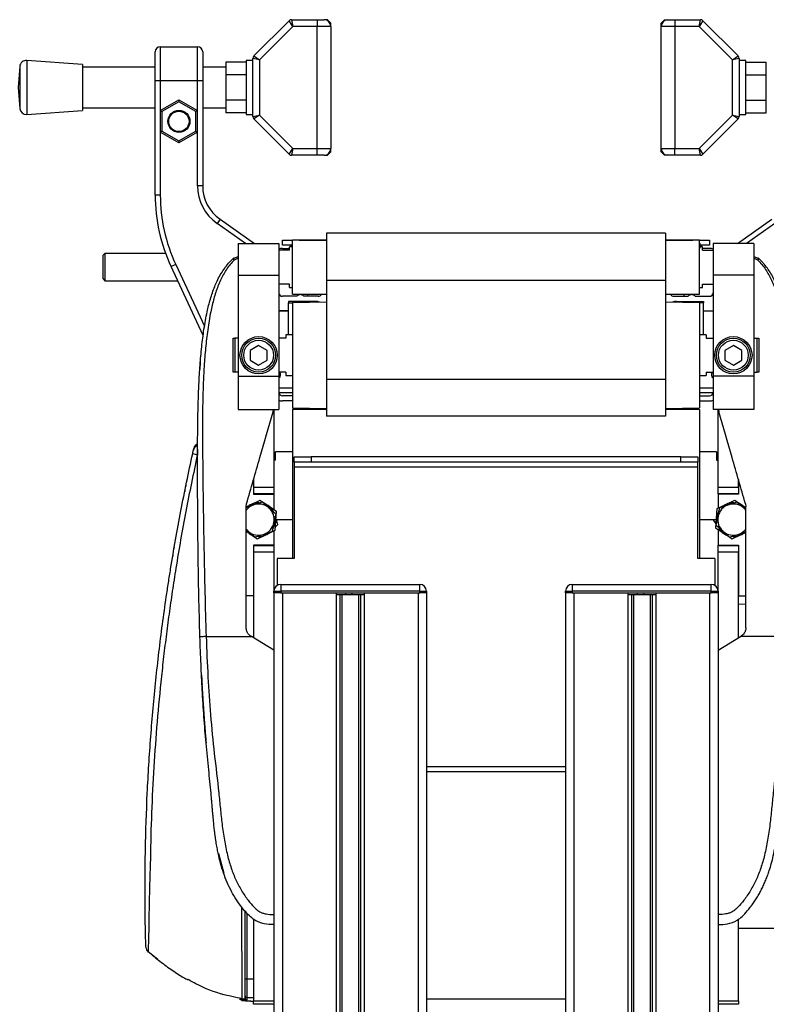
# Model space of a CAD drawing. Header units: millimetres. Extents: x 0 to 420, y 0 to 297.
# Tile 77 of 80: x 293 to 317, y 238 to 270. Entities that reach past the tile are written whole.
import ezdxf

# ---------------------------------------------------------------- set-up
doc = ezdxf.new("R2010")
doc.units = ezdxf.units.MM

msp = doc.modelspace()

# ---------------------------------------------------------------- linework, layer by layer
at = {"color": 7, "linetype": 'Continuous', "lineweight": 25}
for p, q in [((300.9666, 268.7509), (302.1004, 269.8847)), ((302.2225, 269.6988), (302.1004, 269.8847)), ((302.1774, 269.9166), (302.2225, 269.6988)), ((302.1774, 269.9166), (303.0033, 269.9166)), ((303.0033, 269.9166), (303.0033, 269.6988)), ((303.0033, 269.9166), (303.221, 269.9166)), ((303.3299, 269.9166), (303.221, 269.9166)), ((303.4388, 269.8077), (303.3299, 269.9166)), ((303.4388, 269.6988), (303.4388, 269.8077)), ((314.045, 269.8077), (314.1539, 269.9166)), ((314.045, 269.6988), (314.045, 269.8077)), ((314.1539, 269.9166), (314.2628, 269.9166)), ((314.2628, 269.9166), (314.4805, 269.9166)), ((314.4805, 269.9166), (314.4805, 269.6988)), ((314.4805, 269.9166), (315.3064, 269.9166)), ((315.2613, 269.6988), (315.3064, 269.9166)), ((315.3834, 269.8847), (315.2613, 269.6988)), ((315.3834, 269.8847), (316.5172, 268.7509)), ((302.2225, 269.6988), (301.1525, 268.6288)), ((303.0033, 269.6988), (302.2225, 269.6988)), ((303.0033, 265.7795), (303.0033, 269.6988)), ((303.4388, 269.6988), (303.0033, 269.6988)), ((303.4388, 269.6988), (303.4388, 265.7795)), ((314.4805, 269.6988), (314.045, 269.6988)), ((314.045, 265.7795), (314.045, 269.6988)), ((315.2613, 269.6988), (314.4805, 269.6988)), ((314.4805, 269.6988), (314.4805, 265.7795)), ((316.3313, 268.6288), (315.2613, 269.6988)), ((297.8004, 267.9569), (297.8004, 268.8823)), ((297.9637, 269.0456), (297.9637, 267.9569)), ((297.9637, 269.0456), (299.1613, 269.0456)), ((299.1613, 267.9569), (299.1613, 269.0456)), ((299.3246, 268.8823), (299.3246, 267.9569)), ((295.4675, 268.474), (293.6838, 268.6101)), ((293.6838, 268.6101), (293.6838, 266.8682)), ((300.717, 268.5563), (300.0638, 268.5563)), ((300.0638, 268.5563), (300.0638, 268.1477)), ((300.9347, 268.6101), (300.717, 268.6101)), ((300.717, 268.6101), (300.717, 266.8682)), ((301.1525, 268.6288), (300.9347, 268.6739)), ((300.9347, 266.8044), (300.9347, 268.6739)), ((300.9666, 268.7509), (301.1525, 268.6288)), ((301.1525, 268.6288), (301.1525, 266.8495)), ((316.3313, 268.6288), (316.5172, 268.7509)), ((316.549, 268.6739), (316.3313, 268.6288)), ((316.3313, 266.8495), (316.3313, 268.6288)), ((316.549, 268.6739), (316.549, 266.8044)), ((316.7668, 268.6101), (316.549, 268.6101)), ((316.7668, 267.7392), (316.7668, 268.6101)), ((316.7668, 268.5563), (317.42, 268.5563)), ((317.42, 268.1477), (317.42, 268.5563)), ((293.4501, 268.4096), (293.399, 267.7392)), ((293.4501, 268.4096), (293.4501, 267.0688)), ((295.4675, 268.474), (295.4675, 267.0043)), ((297.8004, 268.3924), (295.4675, 268.3924)), ((300.0638, 268.3924), (299.3246, 268.3924)), ((297.8004, 264.284), (297.8004, 267.9569)), ((297.9637, 267.9569), (297.8004, 267.9569)), ((297.9637, 267.9569), (297.9637, 266.9962)), ((299.1613, 267.9569), (297.9637, 267.9569)), ((299.1613, 266.9962), (299.1613, 267.9569)), ((299.3246, 267.9569), (299.1613, 267.9569)), ((299.3246, 267.9569), (299.3246, 264.5766)), ((300.717, 268.1477), (300.0638, 268.1477)), ((300.0638, 268.1477), (300.0638, 267.3306)), ((316.7668, 268.1477), (317.42, 268.1477)), ((317.42, 267.3306), (317.42, 268.1477)), ((293.399, 267.7392), (293.4501, 267.0688)), ((316.7668, 266.8682), (316.7668, 267.7392)), ((297.9637, 266.9962), (298.5625, 267.3419)), ((298.5625, 267.279), (298.0181, 266.9647)), ((298.5625, 267.3419), (299.1613, 266.9962)), ((298.5625, 267.3419), (298.5625, 267.279)), ((299.1068, 266.9647), (298.5625, 267.279)), ((300.717, 267.3306), (300.0638, 267.3306)), ((300.0638, 267.3306), (300.0638, 266.922)), ((316.7668, 267.3306), (317.42, 267.3306)), ((317.42, 266.922), (317.42, 267.3306)), ((293.6838, 266.8682), (295.4675, 267.0043)), ((295.4675, 267.0859), (297.8004, 267.0859)), ((297.9637, 266.9962), (297.9637, 266.3048)), ((297.9637, 266.9962), (298.0181, 266.9647)), ((298.0181, 266.9647), (298.0181, 266.3362)), ((299.1613, 266.9962), (299.1068, 266.9647)), ((299.1068, 266.3362), (299.1068, 266.9647)), ((299.1613, 266.3048), (299.1613, 266.9962)), ((299.3246, 267.0859), (300.0638, 267.0859)), ((300.717, 266.922), (300.0638, 266.922)), ((300.717, 266.8682), (300.9347, 266.8682)), ((300.9347, 266.8044), (301.1525, 266.8495)), ((301.1525, 266.8495), (300.9666, 266.7274)), ((302.1004, 265.5936), (300.9666, 266.7274)), ((301.1525, 266.8495), (302.2225, 265.7795)), ((315.2613, 265.7795), (316.3313, 266.8495)), ((316.5172, 266.7274), (315.3834, 265.5936)), ((316.5172, 266.7274), (316.3313, 266.8495)), ((316.3313, 266.8495), (316.549, 266.8044)), ((316.549, 266.8682), (316.7668, 266.8682)), ((316.7668, 266.922), (317.42, 266.922)), ((298.0181, 266.3362), (297.9637, 266.3048)), ((297.9637, 266.3048), (297.9637, 264.284)), ((298.5625, 265.959), (297.9637, 266.3048)), ((298.0181, 266.3362), (298.5625, 266.0219)), ((298.5625, 266.0219), (299.1068, 266.3362)), ((299.1613, 266.3048), (298.5625, 265.959)), ((299.1068, 266.3362), (299.1613, 266.3048)), ((299.1613, 264.5766), (299.1613, 266.3048)), ((298.5625, 266.0219), (298.5625, 265.959)), ((302.1004, 265.5936), (302.2225, 265.7795)), ((302.2225, 265.7795), (302.1774, 265.5618)), ((302.2225, 265.7795), (303.0033, 265.7795)), ((303.0033, 265.5618), (303.0033, 265.7795)), ((303.0033, 265.7795), (303.4388, 265.7795)), ((303.3299, 265.5618), (303.4388, 265.6706)), ((303.4388, 265.6706), (303.4388, 265.7795)), ((314.045, 265.7795), (314.4805, 265.7795)), ((314.045, 265.6706), (314.045, 265.7795)), ((314.1539, 265.5618), (314.045, 265.6706)), ((314.4805, 265.5618), (314.4805, 265.7795)), ((314.4805, 265.7795), (315.2613, 265.7795)), ((315.3064, 265.5618), (315.2613, 265.7795)), ((315.2613, 265.7795), (315.3834, 265.5936)), ((303.0033, 265.5618), (302.1774, 265.5618)), ((303.221, 265.5618), (303.0033, 265.5618)), ((303.221, 265.5618), (303.3299, 265.5618)), ((314.2628, 265.5618), (314.1539, 265.5618)), ((314.4805, 265.5618), (314.2628, 265.5618)), ((315.3064, 265.5618), (314.4805, 265.5618)), ((299.3246, 264.5766), (299.1613, 264.5766)), ((297.9637, 264.284), (297.8004, 264.284)), ((299.8817, 263.5064), (299.788, 263.3727)), ((299.8817, 263.5064), (300.9889, 262.7311)), ((316.4949, 262.7311), (317.6021, 263.5064)), ((300.7042, 262.7311), (299.788, 263.3727)), ((317.6958, 263.3727), (316.7796, 262.7311)), ((301.883, 262.6767), (301.883, 262.84)), ((301.883, 262.84), (302.2097, 262.84)), ((303.2984, 262.84), (302.2097, 262.84)), ((302.2097, 261.969), (302.2097, 262.84)), ((302.4274, 262.84), (303.2984, 262.84)), ((314.1854, 263.0577), (303.2984, 263.0577)), ((303.2984, 263.0577), (303.2984, 261.5357)), ((314.1854, 263.0577), (314.1854, 261.5357)), ((315.2741, 262.84), (314.1854, 262.84)), ((314.1854, 262.84), (315.0564, 262.84)), ((315.2741, 261.969), (315.2741, 262.84)), ((315.2741, 262.84), (315.6007, 262.84)), ((315.6007, 262.84), (315.6007, 262.6767)), ((300.4677, 262.7311), (300.4677, 261.7084)), ((300.4677, 262.7311), (301.7742, 262.7311)), ((301.7742, 262.7311), (301.7742, 261.7084)), ((302.1171, 262.5134), (301.7742, 262.5134)), ((302.2097, 262.6767), (301.883, 262.6767)), ((301.883, 262.5678), (302.1171, 262.5678)), ((302.2097, 262.6222), (302.1171, 262.6222)), ((302.1171, 262.5134), (302.1171, 262.6222)), ((302.2097, 262.6312), (302.1334, 262.6312)), ((302.1334, 262.6222), (302.1334, 262.6312)), ((302.1824, 262.6767), (302.1824, 262.6429)), ((302.1824, 262.6429), (302.1824, 262.6312)), ((302.1824, 262.6429), (302.2097, 262.6429)), ((315.3013, 262.7308), (315.2741, 262.7308)), ((315.3013, 262.7118), (315.2741, 262.7118)), ((315.3013, 262.6429), (315.2741, 262.6429)), ((315.3013, 262.7118), (315.3013, 262.7308)), ((315.3013, 262.6429), (315.3013, 262.7118)), ((315.6007, 262.6767), (315.3013, 262.6767)), ((315.3013, 262.5827), (315.3013, 262.6429)), ((315.3503, 262.6312), (315.3013, 262.6312)), ((315.3667, 262.6222), (315.3013, 262.6222)), ((315.3503, 262.6312), (315.3503, 262.6222)), ((315.3667, 262.5134), (315.3667, 262.6222)), ((315.6007, 262.5678), (315.3667, 262.5678)), ((315.3667, 262.5134), (315.7096, 262.5134)), ((317.0161, 262.7311), (315.7096, 262.7311)), ((315.7096, 262.7311), (315.7096, 261.7084)), ((317.0161, 262.7311), (317.0161, 261.7084)), ((296.1837, 262.4045), (296.1292, 262.3501)), ((296.1292, 261.588), (296.1292, 262.3501)), ((298.1352, 262.4045), (296.1837, 262.4045)), ((296.1837, 262.4045), (296.1837, 261.5335)), ((300.3036, 262.2414), (300.2754, 262.2178)), ((300.4677, 262.2567), (300.3318, 262.1959)), ((300.3363, 262.2604), (300.4677, 262.3142)), ((317.0161, 262.3143), (317.1474, 262.2604)), ((317.152, 262.1958), (317.0161, 262.2562)), ((317.2084, 262.2178), (317.1806, 262.2411)), ((298.4584, 262.0525), (298.3104, 261.9835)), ((299.3392, 259.7772), (298.3104, 261.9835)), ((298.4584, 262.0525), (299.3824, 260.0711)), ((302.2097, 261.0981), (302.2097, 261.969)), ((315.2741, 261.0981), (315.2741, 261.969)), ((296.1292, 261.588), (296.1837, 261.5335)), ((300.4677, 261.7084), (301.7742, 261.7084)), ((300.4677, 261.7084), (300.4677, 258.471)), ((301.7742, 261.7084), (301.7742, 258.471)), ((317.0161, 261.7084), (315.7096, 261.7084)), ((315.7096, 261.7084), (315.7096, 258.471)), ((317.0161, 261.7084), (317.0161, 258.471)), ((296.1837, 261.5335), (298.5202, 261.5335)), ((302.1171, 261.4247), (301.7742, 261.4247)), ((302.1171, 261.3158), (302.1171, 261.4247)), ((302.1171, 261.3158), (302.2097, 261.3158)), ((314.1854, 261.5357), (303.2984, 261.5357)), ((303.2984, 261.5357), (303.2984, 258.3585)), ((314.1854, 261.5357), (314.1854, 258.3585)), ((315.2741, 261.3158), (315.3667, 261.3158)), ((315.3667, 261.4247), (315.7096, 261.4247)), ((315.3667, 261.3158), (315.3667, 261.4247)), ((302.3509, 261.0327), (301.883, 261.0327)), ((302.2097, 261.0981), (303.2984, 261.0981)), ((303.0371, 261.0327), (302.5692, 261.0327)), ((302.6996, 261.0327), (302.6996, 261.0981)), ((314.1854, 261.0981), (315.2741, 261.0981)), ((314.4467, 261.0327), (314.9146, 261.0327)), ((314.7842, 261.0327), (314.7842, 261.0981)), ((315.1329, 261.0327), (315.6007, 261.0327)), ((302.9453, 260.8694), (302.079, 260.8694)), ((302.079, 260.8694), (302.079, 260.8259)), ((302.079, 259.7916), (302.079, 260.8259)), ((302.079, 260.8259), (302.2097, 260.8259)), ((303.2984, 260.844), (302.2097, 260.8259)), ((302.2097, 260.8259), (302.2097, 257.4509)), ((302.6996, 260.834), (302.6996, 260.8694)), ((315.2741, 260.8259), (314.1854, 260.844)), ((314.5385, 260.8694), (315.4048, 260.8694)), ((314.7842, 260.834), (314.7842, 260.8694)), ((315.2741, 260.8259), (315.2741, 257.4509)), ((315.4048, 260.8259), (315.2741, 260.8259)), ((315.4048, 260.8694), (315.4048, 260.8259)), ((315.4048, 259.7916), (315.4048, 260.8259)), ((317.0188, 260.6408), (317.0161, 260.6408)), ((302.079, 260.57), (301.7742, 260.57)), ((302.079, 260.5537), (301.7742, 260.5537)), ((315.4048, 260.57), (315.7096, 260.57)), ((315.7096, 260.5537), (315.4048, 260.5537)), ((300.3044, 258.594), (300.3044, 259.6827)), ((300.3044, 259.6827), (300.3588, 259.6827)), ((300.3588, 259.6827), (300.3588, 258.594)), ((300.4677, 259.6827), (300.3588, 259.6827)), ((301.9919, 259.6827), (301.7742, 259.6827)), ((302.2097, 259.7916), (301.9919, 259.7916)), ((301.9919, 259.7916), (301.9919, 259.6827)), ((315.4919, 259.7916), (315.2741, 259.7916)), ((315.4919, 259.7916), (315.4919, 259.6827)), ((315.4919, 259.6827), (315.7096, 259.6827)), ((317.0161, 259.6827), (317.1249, 259.6827)), ((317.1249, 258.594), (317.1249, 259.6827)), ((317.1249, 259.6827), (317.1794, 259.6827)), ((317.1794, 259.6827), (317.1794, 258.594)), ((301.1209, 259.4527), (300.8488, 259.2955)), ((301.3931, 259.2955), (301.1209, 259.4527)), ((316.3628, 259.4527), (316.0907, 259.2955)), ((316.635, 259.2955), (316.3628, 259.4527)), ((300.8488, 259.2955), (300.8488, 258.9813)), ((301.3931, 258.9813), (301.3931, 259.2955)), ((316.0907, 259.2955), (316.0907, 258.9813)), ((316.635, 258.9813), (316.635, 259.2955)), ((299.2481, 258.9079), (299.2274, 258.668)), ((299.2646, 258.9082), (299.248, 258.9079)), ((300.8488, 258.9813), (301.1209, 258.8241)), ((301.1209, 258.8241), (301.3931, 258.9813)), ((316.0907, 258.9813), (316.3628, 258.8241)), ((316.3628, 258.8241), (316.635, 258.9813)), ((300.3588, 258.594), (300.3044, 258.594)), ((300.4677, 258.594), (300.3588, 258.594)), ((300.4677, 258.471), (301.7742, 258.471)), ((300.4677, 258.471), (300.4677, 257.3965)), ((301.9919, 258.594), (301.7742, 258.594)), ((301.7742, 258.471), (301.7742, 257.3965)), ((301.9919, 258.594), (301.9919, 258.4852)), ((301.9919, 258.4852), (302.2097, 258.4852)), ((315.2741, 258.4852), (315.4919, 258.4852)), ((315.4919, 258.594), (315.4919, 258.4852)), ((315.4919, 258.594), (315.7096, 258.594)), ((317.0161, 258.471), (315.7096, 258.471)), ((315.7096, 258.471), (315.7096, 257.3965)), ((317.0161, 258.594), (317.1249, 258.594)), ((317.0161, 258.471), (317.0161, 257.3965)), ((317.1794, 258.594), (317.1249, 258.594)), ((301.7742, 258.0908), (302.2097, 258.0946)), ((314.1854, 258.3585), (303.2984, 258.3585)), ((303.2984, 258.3585), (303.2984, 257.1787)), ((314.1854, 258.3585), (314.1854, 257.1787)), ((315.2741, 258.0946), (315.7096, 258.0908)), ((302.2097, 257.9313), (301.775, 257.9275)), ((302.2097, 257.8319), (301.883, 257.8319)), ((315.7088, 257.9275), (315.2741, 257.9313)), ((315.2741, 257.8319), (315.6007, 257.8319)), ((302.2097, 257.6686), (301.883, 257.6686)), ((302.2097, 257.4509), (303.2984, 257.4327)), ((314.1854, 257.4327), (315.2741, 257.4509)), ((315.2741, 257.6686), (315.6007, 257.6686)), ((300.4677, 257.3965), (301.7742, 257.3965)), ((301.5893, 257.3222), (301.5999, 257.3965)), ((301.6109, 257.3965), (301.6109, 254.9033)), ((303.2984, 257.3965), (302.2097, 257.3965)), ((302.2097, 257.3965), (302.2097, 252.6061)), ((314.1854, 257.1787), (303.2984, 257.1787)), ((315.2741, 257.3965), (314.1854, 257.3965)), ((315.2741, 257.3965), (315.2741, 252.6061)), ((317.0161, 257.3965), (315.7096, 257.3965)), ((315.8729, 254.9033), (315.8729, 257.3965)), ((315.8839, 257.3965), (315.8945, 257.3222)), ((299.0279, 256.0924), (299.0398, 256.1456)), ((302.2097, 256.0356), (301.6653, 256.0356)), ((301.6653, 255.7634), (301.6653, 256.0356)), ((302.2641, 255.709), (302.2641, 255.8723)), ((302.2641, 255.8723), (302.8084, 255.8723)), ((302.8084, 255.8723), (302.8084, 255.709)), ((314.6753, 255.8723), (302.8084, 255.8723)), ((314.6753, 255.709), (314.6753, 255.8723)), ((314.6753, 255.8723), (315.2197, 255.8723)), ((315.2197, 255.8723), (315.2197, 255.709)), ((315.8185, 256.0356), (315.2741, 256.0356)), ((315.8185, 256.0356), (315.8185, 255.7634)), ((301.6653, 255.7634), (301.6109, 255.7634)), ((302.8084, 255.709), (302.2641, 255.709)), ((302.2641, 255.709), (302.2641, 255.5457)), ((315.2197, 255.5457), (302.2641, 255.5457)), ((302.2641, 255.5457), (302.2641, 252.6061)), ((314.6753, 255.709), (302.8084, 255.709)), ((315.2197, 255.709), (314.6753, 255.709)), ((315.2197, 255.5457), (315.2197, 255.709)), ((315.2197, 252.6061), (315.2197, 255.5457)), ((315.8185, 255.7634), (315.8729, 255.7634)), ((300.9576, 255.1439), (300.9576, 254.9033)), ((300.9576, 255.1439), (300.9576, 254.6747)), ((316.5261, 254.9033), (316.5261, 255.1439)), ((316.5261, 255.1439), (316.5261, 254.6747)), ((300.9576, 254.9033), (301.6109, 254.9033)), ((301.6109, 254.6856), (300.9576, 254.6856)), ((300.9576, 254.6747), (301.6109, 254.6747)), ((301.6109, 254.9033), (301.6109, 254.6856)), ((301.6109, 254.6747), (301.6109, 254.1833)), ((315.8729, 254.9033), (316.5261, 254.9033)), ((315.8729, 254.6856), (315.8729, 254.9033)), ((316.5261, 254.6856), (315.8729, 254.6856)), ((315.8729, 254.6747), (315.8729, 254.2261)), ((316.5261, 254.6747), (315.8729, 254.6747)), ((300.7198, 254.2773), (300.7327, 254.3682)), ((300.7198, 254.2689), (300.8842, 254.3484)), ((300.7198, 254.2522), (300.9588, 254.3337)), ((300.8842, 254.3484), (301.1672, 254.485)), ((301.2333, 254.4274), (301.4517, 254.2364)), ((315.8431, 254.2117), (316.1261, 254.3484)), ((316.1261, 254.3484), (316.4091, 254.485)), ((316.4752, 254.4274), (316.6936, 254.2364)), ((316.669, 254.3083), (316.764, 254.2436)), ((316.7511, 254.3682), (316.764, 254.2773)), ((301.4517, 254.2364), (301.6701, 254.0454)), ((301.6701, 254.0454), (301.6139, 253.7608)), ((301.687, 254.1315), (301.6638, 253.8181)), ((315.82, 253.8983), (315.8431, 254.2117)), ((315.8699, 253.9555), (315.9261, 254.2401)), ((316.6936, 254.2364), (316.764, 254.1748)), ((301.6139, 253.7608), (301.5577, 253.4762)), ((301.6638, 253.8181), (301.6407, 253.5046)), ((301.7273, 253.6924), (301.6488, 253.6147)), ((301.6653, 253.8582), (302.2097, 253.8582)), ((315.2741, 253.8582), (315.8185, 253.8582)), ((315.7348, 253.8328), (315.7481, 253.8582)), ((315.8067, 253.7191), (315.7348, 253.8328)), ((315.7968, 253.5848), (315.82, 253.8983)), ((315.8137, 253.6709), (315.8699, 253.9555)), ((316.0321, 253.4799), (315.8137, 253.6709)), ((300.7902, 253.4799), (300.7198, 253.5415)), ((300.8148, 253.4081), (300.7198, 253.4727)), ((301.0086, 253.2889), (300.7902, 253.4799)), ((301.3577, 253.368), (301.0746, 253.2313)), ((301.6407, 253.5046), (301.3577, 253.368)), ((301.6109, 253.4902), (301.6109, 253.0416)), ((315.8729, 253.5331), (315.8729, 253.0416)), ((316.2504, 253.2889), (316.0321, 253.4799)), ((316.5995, 253.368), (316.3165, 253.2313)), ((316.764, 253.4474), (316.5995, 253.368)), ((301.6109, 253.0416), (300.9576, 253.0416)), ((300.9576, 253.0416), (300.9576, 251.4086)), ((300.9576, 253.0307), (301.6109, 253.0307)), ((301.6109, 253.0416), (301.6109, 253.0307)), ((301.6109, 253.0307), (301.6109, 252.813)), ((315.8729, 253.0307), (315.8729, 253.0416)), ((315.8729, 253.0416), (316.5261, 253.0416)), ((315.8729, 253.0307), (316.5261, 253.0307)), ((315.8729, 252.813), (315.8729, 253.0307)), ((316.5261, 253.0416), (316.5261, 251.4086)), ((301.6109, 252.813), (300.9576, 252.813)), ((300.9576, 252.813), (300.9576, 250.0595)), ((301.6109, 252.813), (301.6109, 251.561)), ((316.5261, 252.813), (315.8729, 252.813)), ((315.8729, 251.561), (315.8729, 252.813)), ((316.5261, 250.0595), (316.5261, 252.813)), ((301.7197, 252.6061), (301.7197, 251.7496)), ((302.2641, 252.6061), (301.7197, 252.6061)), ((315.764, 252.6061), (315.2197, 252.6061)), ((315.764, 252.6061), (315.764, 251.7496)), ((301.8286, 251.7787), (301.8286, 251.561)), ((301.8286, 251.7787), (306.2923, 251.7787)), ((306.2923, 251.561), (306.2923, 251.7787)), ((311.1915, 251.7787), (311.1915, 251.561)), ((311.1915, 251.7787), (315.6552, 251.7787)), ((315.6552, 251.561), (315.6552, 251.7787)), ((301.6109, 251.561), (301.8286, 251.561)), ((301.6109, 251.5066), (301.6109, 251.561)), ((301.6109, 251.5066), (301.6109, 181.8293)), ((301.8286, 251.5066), (301.6109, 251.5066)), ((301.8286, 251.561), (301.8286, 251.5066)), ((306.2923, 251.561), (301.8286, 251.561)), ((301.8286, 251.5066), (306.2923, 251.5066)), ((301.883, 251.5066), (301.883, 181.8293)), ((301.883, 251.5066), (303.6086, 251.5066)), ((303.6086, 251.5066), (303.6086, 181.8293)), ((303.7267, 251.4521), (303.7267, 181.8293)), ((303.7892, 251.4521), (303.7892, 181.8293)), ((303.8813, 251.4521), (303.9154, 251.4521)), ((303.9239, 251.4521), (303.9239, 251.5066)), ((304.1242, 251.4521), (304.1242, 251.5066)), ((304.1327, 251.4521), (304.1461, 251.4521)), ((304.3317, 251.4521), (304.3317, 181.8293)), ((304.3942, 251.4521), (304.3942, 181.8293)), ((304.5123, 251.5066), (304.5123, 181.8293)), ((304.5123, 251.5066), (306.2379, 251.5066)), ((306.2379, 251.5066), (306.2379, 181.8293)), ((306.2923, 251.5066), (306.2923, 251.561)), ((306.2923, 251.561), (306.51, 251.561)), ((306.51, 251.5066), (306.2923, 251.5066)), ((306.51, 251.561), (306.51, 251.5066)), ((306.51, 251.5066), (306.51, 181.8293)), ((310.9737, 251.561), (311.1915, 251.561)), ((310.9737, 251.5066), (310.9737, 251.561)), ((310.9737, 251.5066), (310.9737, 181.8293)), ((311.1915, 251.5066), (310.9737, 251.5066)), ((311.1915, 251.561), (311.1915, 251.5066)), ((315.6552, 251.561), (311.1915, 251.561)), ((311.1915, 251.5066), (315.6552, 251.5066)), ((311.2459, 251.5066), (311.2459, 181.8293)), ((311.2459, 251.5066), (312.9715, 251.5066)), ((312.9715, 251.5066), (312.9715, 181.8293)), ((313.0895, 251.4521), (313.0895, 181.8293)), ((313.152, 251.4521), (313.152, 181.8293)), ((313.2442, 251.4521), (313.2783, 251.4521)), ((313.2868, 251.4521), (313.2868, 251.5066)), ((313.4871, 251.4521), (313.4871, 251.5066)), ((313.4956, 251.4521), (313.509, 251.4521)), ((313.6946, 251.4521), (313.6946, 181.8293)), ((313.7571, 251.4521), (313.7571, 181.8293)), ((313.8751, 251.5066), (313.8751, 181.8293)), ((313.8751, 251.5066), (315.6007, 251.5066)), ((315.6007, 251.5066), (315.6007, 181.8293)), ((315.6552, 251.5066), (315.6552, 251.561)), ((315.6552, 251.561), (315.8729, 251.561)), ((315.8729, 251.5066), (315.6552, 251.5066)), ((315.8729, 251.561), (315.8729, 251.5066)), ((315.8729, 251.5066), (315.8729, 181.8293)), ((300.9576, 251.4086), (300.7198, 251.4086)), ((316.5261, 251.4086), (316.764, 251.4086)), ((316.764, 251.1466), (316.5261, 251.1364)), ((299.4359, 250.1021), (300.8868, 250.1021)), ((300.8868, 250.1021), (300.878, 250.1074)), ((301.6109, 249.6666), (300.8868, 250.1021)), ((315.8729, 249.6666), (316.597, 250.1021)), ((316.597, 250.1021), (316.6057, 250.1074)), ((318.0479, 250.1021), (316.597, 250.1021)), ((301.6109, 249.6666), (301.6109, 241.1747)), ((315.8729, 249.6666), (315.8729, 241.1747)), ((299.2878, 248.857), (299.2878, 248.857)), ((299.3002, 248.6175), (299.3031, 248.5596)), ((299.3286, 248.0957), (299.4087, 247.0042)), ((310.9737, 245.92), (306.51, 245.92)), ((310.9737, 245.7566), (306.51, 245.7566)), ((299.8288, 243.133), (300.0007, 242.5051)), ((300.6855, 239.1088), (300.6855, 241.2806)), ((300.7389, 241.2223), (300.7389, 239.104)), ((300.9576, 241.0265), (300.9576, 238.3985)), ((316.5261, 238.3985), (316.5261, 241.026)), ((316.5261, 240.7392), (318.7036, 240.7392)), ((297.8852, 239.7279), (297.5722, 239.9721)), ((300.6855, 238.5656), (300.6855, 239.1088)), ((300.7389, 239.104), (300.9576, 239.1037)), ((300.7389, 239.104), (300.7389, 238.5112)), ((300.6855, 238.4875), (300.6855, 238.5656)), ((300.7389, 238.5112), (300.9576, 238.5074)), ((300.7389, 238.5112), (300.7389, 238.4331)), ((300.5092, 238.4557), (300.6503, 238.429)), ((300.5092, 238.4557), (300.5809, 238.4557)), ((300.8689, 238.394), (300.6127, 238.3986)), ((300.7013, 238.3986), (300.8561, 238.3958)), ((300.8561, 238.3958), (300.9574, 238.394)), ((300.8561, 238.3958), (300.8689, 238.394)), ((300.8689, 238.394), (300.9327, 238.394)), ((300.9576, 238.3985), (301.6109, 238.3985)), ((300.9576, 238.2897), (300.9576, 238.3985)), ((301.6109, 238.2897), (300.9576, 238.2897)), ((310.9737, 238.453), (306.51, 238.453)), ((315.8729, 238.3985), (316.5261, 238.3985)), ((316.5261, 238.2897), (315.8729, 238.2897)), ((316.5261, 238.3985), (316.5261, 238.2897))]:
    msp.add_line(p, q, dxfattribs=at)
at = {"color": 7, "linetype": 'Continuous', "lineweight": 25, "flags": 128}
for points in [[(298.7917, 254.9592), (298.7828, 254.937), (298.7755, 254.9102)], [(298.7516, 254.7921), (298.7494, 254.7689), (298.7499, 254.7611)], [(316.669, 254.3083), (316.7251, 254.2644), (316.764, 254.2261)], [(316.764, 254.1607), (316.7402, 254.19), (316.6936, 254.2364)], [(300.7198, 253.5556), (300.7436, 253.5263), (300.7902, 253.4799)], [(300.8148, 253.4081), (300.7586, 253.4519), (300.7198, 253.4902)], [(298.3661, 252.706), (298.3647, 252.686), (298.3648, 252.6824)], [(298.4167, 252.9761), (298.4115, 252.9638), (298.4069, 252.9461)], [(299.2991, 248.6175), (299.2991, 248.6175), (299.2991, 248.6175)]]:
    msp.add_lwpolyline(points, dxfattribs=at)
at = {"color": 7, "linetype": 'Continuous', "lineweight": 25}
for centre, radius in [((298.5625, 266.6505), 0.3538), ((298.5625, 266.6505), 0.3266), ((301.1209, 259.1384), 0.5988), ((301.1209, 259.1384), 0.5444), ((316.3628, 259.1384), 0.5988), ((316.3628, 259.1384), 0.5444), ((301.1209, 259.1384), 0.479), ((316.3628, 259.1384), 0.479)]:
    msp.add_circle(centre, radius, dxfattribs=at)
for centre, radius, start, end in [((302.1774, 269.8077), 0.1089, 90, 135), ((303.221, 269.6988), 0.2177, 0, 90), ((314.2628, 269.6988), 0.2177, 90, 180), ((315.3064, 269.8077), 0.1089, 45, 90), ((297.9637, 268.8823), 0.1633, 90, 180), ((299.1613, 268.8823), 0.1633, 0, 90), ((293.6672, 268.393), 0.2177, 85.63709, 175.63709), ((301.0436, 268.6739), 0.1089, 135, 180), ((316.4402, 268.6739), 0.1089, 0, 45), ((293.6672, 267.0853), 0.2177, 184.36291, 274.36291), ((301.0436, 266.8044), 0.1089, 180, 225), ((316.4402, 266.8044), 0.1089, 315, 0), ((303.221, 265.7795), 0.2177, 270, 0), ((314.2628, 265.7795), 0.2177, 180, 270), ((302.1774, 265.6706), 0.1089, 225, 270), ((315.3064, 265.6706), 0.1089, 270, 315), ((300.631, 264.5766), 1.4698, 180, 235), ((300.631, 264.5766), 1.3064, 180, 235), ((303.2439, 264.284), 5.4435, 180, 205), ((303.2439, 264.284), 5.2802, 180, 205), ((301.883, 262.2956), 0.2722, 90, 113.57818), ((315.6007, 262.2956), 0.2722, 66.42182, 90), ((301.883, 261.1416), 0.1089, 180, 270), ((302.4601, 260.9514), 0.1361, 36.68811, 143.31189), ((303.0371, 261.1416), 0.1089, 270, 336.42182), ((314.4467, 261.1416), 0.1089, 203.57818, 270), ((315.0237, 260.9514), 0.1361, 36.68811, 143.31189), ((315.6007, 261.1416), 0.1089, 270, 0), ((302.9453, 260.5428), 0.3266, 65.65477, 90), ((314.5385, 260.5428), 0.3266, 90, 114.34523), ((301.6925, 258.5178), 0.1361, 306.8699, 34.0558), ((315.7913, 258.5178), 0.1361, 145.9442, 233.1301), ((301.883, 257.9408), 0.1089, 180, 270), ((315.6007, 257.9408), 0.1089, 270, 0), ((301.883, 257.9408), 0.2722, 246.42182, 270), ((315.6007, 257.9408), 0.2722, 270, 293.57818), ((299.2402, 256.045), 0.2176, 111.47739, 167.41031), ((299.2522, 256.098), 0.2177, 114.81301, 167.36406), ((299.2867, 256.6853), 0.7554, 248.01862, 259.94082), ((301.1209, 253.8582), 0.5025, 108.83076, 142.97733), ((301.1209, 253.8582), 0.5444, 115.77549, 130.96834), ((301.1209, 253.8582), 0.5444, 88.05447, 115.77549), ((301.1209, 253.8582), 0.5025, 48.83076, 108.83076), ((301.1209, 253.8582), 0.5444, 55.77549, 70.96834), ((301.1209, 253.8582), 0.5444, 28.05447, 55.77549), ((316.3628, 253.8582), 0.5025, 108.83076, 168.83076), ((316.3628, 253.8582), 0.5444, 115.77549, 130.96834), ((316.3628, 253.8582), 0.5444, 88.05447, 115.77549), ((316.3628, 253.8582), 0.5025, 48.83076, 108.83076), ((316.3628, 253.8582), 0.5444, 55.77549, 70.96834), ((301.1209, 253.8582), 0.5025, 348.83076, 48.83076), ((316.3628, 253.8582), 0.5444, 148.05447, 175.77549), ((301.1209, 253.8582), 0.5025, 288.83076, 348.83076), ((301.1209, 253.8582), 0.5444, 328.05447, 355.77549), ((301.1209, 253.8582), 0.5444, 355.77549, 10.96834), ((316.3628, 253.8582), 0.5444, 175.77549, 190.96834), ((316.3628, 253.8582), 0.5025, 168.83076, 228.83076), ((301.1209, 253.8582), 0.5025, 228.83076, 288.83076), ((301.1209, 253.8582), 0.5444, 235.77549, 250.96834), ((301.1209, 253.8582), 0.5444, 268.05447, 295.77549), ((301.1209, 253.8582), 0.5444, 295.77549, 310.96834), ((316.3628, 253.8582), 0.5444, 208.05447, 235.77549), ((316.3628, 253.8582), 0.5025, 228.83076, 288.83076), ((316.3628, 253.8582), 0.5444, 235.77549, 250.96834), ((316.3628, 253.8582), 0.5444, 268.05447, 295.77549), ((316.3628, 253.8582), 0.5025, 288.83076, 322.97733), ((316.3628, 253.8582), 0.5444, 295.77549, 310.96834), ((301.8286, 251.561), 0.2177, 90, 180), ((306.2923, 251.561), 0.2177, 0, 90), ((311.1915, 251.561), 0.2177, 90, 180), ((315.6552, 251.561), 0.2177, 0, 90), ((297.7186, 240.1284), 0.2177, 181.75327, 226.79673), ((300.7258, 239.2601), 0.1566, 255.06165, 274.80171), ((300.7399, 238.4875), 0.0544, 180.03218, 269.03367)]:
    msp.add_arc(centre, radius, start, end, dxfattribs=at)
for points, knots in [([(299.2373, 250.0949), (299.2243, 250.5377), (299.1984, 251.4232), (299.1774, 252.7451), (299.1664, 253.9076), (299.1619, 254.9145), (299.1611, 255.5496), (299.1614, 255.9649), (299.1618, 256.1555), (299.1625, 256.3392), (299.1635, 256.5189), (299.1651, 256.705), (299.1673, 256.9052), (299.1709, 257.1458), (299.1761, 257.4012), (299.1833, 257.6678), (299.1921, 257.9257), (299.2041, 258.2108), (299.2201, 258.5116), (299.2467, 258.9141), (299.2892, 259.3984), (299.3618, 259.9746), (299.4416, 260.419), (299.5161, 260.7381), (299.5709, 260.9419), (299.6349, 261.1466), (299.7067, 261.3413), (299.7906, 261.5332), (299.8871, 261.7164), (299.9992, 261.8922), (300.1255, 262.0606), (300.223, 262.1628), (300.2754, 262.2178)], [0, 0, 0, 0, 0.1050162, 0.2100001, 0.3148093, 0.3841756, 0.4540228, 0.4697491, 0.4859574, 0.5007826, 0.5148922, 0.5301685, 0.5466097, 0.5642069, 0.5895177, 0.6096146, 0.6299353, 0.6531323, 0.6795668, 0.7034488, 0.7509822, 0.7962784, 0.8412589, 0.8577085, 0.8747396, 0.8922462, 0.9101144, 0.9261934, 0.9450023, 0.962977, 0.9800887, 1, 1, 1, 1]), ([(300.3319, 262.1958), (300.2887, 262.1484), (300.1578, 262.0048), (299.9776, 261.7304), (299.8067, 261.3619), (299.6788, 260.9596), (299.5684, 260.49), (299.4801, 259.9557), (299.4136, 259.3697), (299.3619, 258.6908), (299.3296, 257.9254), (299.3149, 256.9034), (299.3239, 255.7055), (299.3409, 254.3219), (299.3636, 252.9245), (299.3925, 251.5159), (299.4214, 250.5733), (299.4359, 250.1021)], [0, 0, 0, 0, 0.0171351, 0.0518824, 0.0867922, 0.1216204, 0.1567336, 0.2033911, 0.2503509, 0.2972735, 0.3674188, 0.4376794, 0.5502464, 0.6628485, 0.7753474, 0.8877078, 1, 1, 1, 1]), ([(300.3318, 262.1959), (300.3276, 262.2031), (300.3192, 262.2177), (300.3089, 262.2325), (300.3045, 262.2388), (300.3032, 262.241), (300.3032, 262.2411)], [0, 0, 0, 0, 0.3236146, 0.6535901, 0.9808697, 1, 1, 1, 1]), ([(300.3363, 262.2604), (300.3362, 262.2603), (300.326, 262.2555), (300.3146, 262.2484), (300.3036, 262.2414)], [0, 0, 0, 0, 0.0189016, 1, 1, 1, 1]), ([(317.1803, 262.2413), (317.1695, 262.2482), (317.1585, 262.2552), (317.1476, 262.2603), (317.1474, 262.2604)], [0, 0, 0, 0, 0.9812431, 1, 1, 1, 1]), ([(317.1519, 262.1958), (317.1951, 262.1483), (317.326, 262.0048), (317.5062, 261.7304), (317.6771, 261.3619), (317.805, 260.9596), (317.9154, 260.49), (318.0036, 259.9557), (318.0702, 259.3697), (318.1219, 258.6908), (318.1541, 257.9254), (318.1689, 256.9034), (318.1598, 255.7055), (318.1429, 254.3219), (318.1202, 252.9245), (318.0913, 251.5159), (318.0623, 250.5733), (318.0479, 250.1021)], [0, 0, 0, 0, 0.0171315, 0.0518789, 0.0867888, 0.1216172, 0.1567305, 0.2033881, 0.2503481, 0.2972709, 0.3674165, 0.4376773, 0.5502447, 0.6628473, 0.7753466, 0.8877074, 1, 1, 1, 1]), ([(317.1806, 262.2411), (317.1806, 262.241), (317.1793, 262.2388), (317.1749, 262.2325), (317.1646, 262.2177), (317.1562, 262.2031), (317.152, 262.1958)], [0, 0, 0, 0, 0.0200108, 0.3469957, 0.676674, 1, 1, 1, 1]), ([(318.2465, 250.0949), (318.2562, 250.4143), (318.276, 251.0671), (318.2957, 252.0594), (318.3097, 253.0606), (318.3171, 253.9302), (318.3209, 254.6707), (318.3224, 255.2619), (318.3227, 255.8492), (318.3215, 256.4562), (318.3164, 256.9557), (318.3094, 257.3174), (318.305, 257.5015), (318.3001, 257.6751), (318.2951, 257.8264), (318.2894, 257.9779), (318.2835, 258.1195), (318.2763, 258.2703), (318.2687, 258.4153), (318.2606, 258.5544), (318.252, 258.6876), (318.2354, 258.9236), (318.2076, 259.2532), (318.1593, 259.6884), (318.098, 260.1132), (318.0179, 260.5363), (317.915, 260.9498), (317.7807, 261.3502), (317.6009, 261.7249), (317.4247, 261.9786), (317.2874, 262.1373), (317.2342, 262.1916), (317.2084, 262.2178)], [0, 0, 0, 0, 0.0757702, 0.1548571, 0.2359051, 0.3148505, 0.3639911, 0.4151955, 0.4586591, 0.5076202, 0.5642678, 0.5817192, 0.5968623, 0.6096795, 0.624536, 0.6341631, 0.6469813, 0.6592987, 0.6711121, 0.6824202, 0.6932232, 0.7035232, 0.739704, 0.7727671, 0.8079075, 0.8413785, 0.8748477, 0.9102013, 0.9450667, 0.9801292, 0.9903909, 1, 1, 1, 1]), ([(299.2484, 258.9078), (299.2458, 258.8794), (299.2385, 258.7995), (299.2317, 258.7196), (299.2273, 258.668)], [0, 0, 0, 0, 0.3549636, 1, 1, 1, 1]), ([(300.7327, 254.3682), (300.8764, 254.8638), (301.164, 255.8556), (301.4475, 256.8331), (301.5893, 257.3222)], [0, 0, 0, 0, 0.49959655, 1, 1, 1, 1]), ([(316.7511, 254.3682), (316.6074, 254.8638), (316.3197, 255.8556), (316.0363, 256.8331), (315.8945, 257.3222)], [0, 0, 0, 0, 0.49959655, 1, 1, 1, 1]), ([(297.5008, 240.1296), (297.5008, 240.1285), (297.5009, 240.1261), (297.499, 240.1908), (297.4959, 240.3045), (297.4917, 240.4713), (297.4861, 240.7245), (297.4797, 241.0864), (297.4752, 241.5013), (297.4734, 241.9253), (297.4742, 242.3479), (297.4781, 242.7917), (297.4925, 243.7048), (297.5382, 245.0704), (297.6504, 246.8908), (297.8131, 248.6977), (297.9898, 250.192), (298.135, 251.2326), (298.2236, 251.8227), (298.3689, 252.7453), (298.6115, 254.1397), (298.8731, 255.3696), (299.004, 255.9848)], [0, 0, 0, 0, 0.0146353, 0.033031, 0.0519413, 0.0703557, 0.0893123, 0.1187488, 0.1487204, 0.1742213, 0.1999641, 0.2263732, 0.2529089, 0.3596473, 0.4663387, 0.5731136, 0.6786119, 0.7313905, 0.7579205, 0.7843178, 0.8921104, 1, 1, 1, 1]), ([(299.1548, 255.9415), (299.0272, 255.3366), (298.7721, 254.1269), (298.5192, 252.6596), (298.3483, 251.5531), (298.2431, 250.82), (298.147, 250.0938), (298.0595, 249.3702), (297.9008, 247.9197), (297.7232, 245.7235), (297.6546, 243.7711), (297.6424, 242.792), (297.6424, 242.792)], [0, 0, 0, 0, 0.1374371, 0.2748742, 0.3306387, 0.3865515, 0.4428131, 0.4992023, 0.5553677, 0.7774574, 0.9999995, 1, 1, 1, 1]), ([(299.004, 255.9848), (299.0067, 255.9971), (299.0122, 256.0218), (299.0195, 256.0548), (299.0248, 256.0785), (299.0274, 256.0902), (299.0277, 256.0918), (299.0279, 256.0924)], [0, 0, 0, 0, 0.2293152, 0.4592425, 0.6717259, 0.871686, 1, 1, 1, 1]), ([(299.1618, 256.1179), (299.1595, 256.0948), (299.1543, 256.0417), (299.1546, 255.9777), (299.1548, 255.9415)], [0, 0, 0, 0, 0.4341835, 1, 1, 1, 1]), ([(300.9588, 254.3337), (301.0319, 254.3587), (301.124, 254.3901), (301.2146, 254.421), (301.2333, 254.4274)], [0, 0, 0, 0, 0.7938143, 1, 1, 1, 1]), ([(301.1672, 254.485), (301.1871, 254.4715), (301.2729, 254.4132), (301.3601, 254.3539), (301.4271, 254.3083)], [0, 0, 0, 0, 0.2308557, 1, 1, 1, 1]), ([(301.4271, 254.3083), (301.5108, 254.2513), (301.5979, 254.1921), (301.6836, 254.1338), (301.687, 254.1315)], [0, 0, 0, 0, 0.96033739, 1, 1, 1, 1]), ([(315.9261, 254.2401), (315.9309, 254.2417), (316.0214, 254.2726), (316.1135, 254.304), (316.2006, 254.3337)], [0, 0, 0, 0, 0.0529743, 1, 1, 1, 1]), ([(316.2006, 254.3337), (316.2738, 254.3587), (316.3659, 254.3901), (316.4565, 254.421), (316.4752, 254.4274)], [0, 0, 0, 0, 0.79381431, 1, 1, 1, 1]), ([(316.4091, 254.485), (316.4289, 254.4715), (316.5148, 254.4132), (316.6019, 254.3539), (316.669, 254.3083)], [0, 0, 0, 0, 0.2308557, 1, 1, 1, 1]), ([(300.7198, 250.3873), (300.7198, 250.7119), (300.7198, 251.362), (300.7198, 252.3363), (300.7198, 253.3097), (300.7198, 253.9545), (300.7198, 254.2773)], [0, 0, 0, 0, 0.2486567, 0.4978798, 0.7487052, 1, 1, 1, 1]), ([(316.764, 250.3873), (316.764, 250.7119), (316.764, 251.362), (316.764, 252.3363), (316.764, 253.3097), (316.764, 253.9545), (316.764, 254.2773)], [0, 0, 0, 0, 0.2486567, 0.4978798, 0.7487052, 1, 1, 1, 1]), ([(301.6837, 253.8582), (301.6973, 253.8066), (301.7119, 253.751), (301.7262, 253.6964), (301.7273, 253.6924)], [0, 0, 0, 0, 0.9272793, 1, 1, 1, 1]), ([(301.0746, 253.2313), (301.0712, 253.2336), (300.9856, 253.2919), (300.8985, 253.3511), (300.8148, 253.4081)], [0, 0, 0, 0, 0.0396626, 1, 1, 1, 1]), ([(301.2831, 253.3826), (301.1959, 253.3528), (301.1039, 253.3214), (301.0133, 253.2906), (301.0086, 253.2889)], [0, 0, 0, 0, 0.9470257, 1, 1, 1, 1]), ([(301.5577, 253.4762), (301.539, 253.4698), (301.4484, 253.4389), (301.3563, 253.4075), (301.2831, 253.3826)], [0, 0, 0, 0, 0.2061857, 1, 1, 1, 1]), ([(316.0567, 253.4081), (315.9896, 253.4537), (315.9024, 253.513), (315.8166, 253.5714), (315.7968, 253.5848)], [0, 0, 0, 0, 0.7691443, 1, 1, 1, 1]), ([(316.3165, 253.2313), (316.3131, 253.2336), (316.2275, 253.2919), (316.1403, 253.3511), (316.0567, 253.4081)], [0, 0, 0, 0, 0.0396626, 1, 1, 1, 1]), ([(316.525, 253.3826), (316.4378, 253.3528), (316.3458, 253.3214), (316.2552, 253.2906), (316.2504, 253.2889)], [0, 0, 0, 0, 0.9470257, 1, 1, 1, 1]), ([(316.764, 253.4641), (316.7572, 253.4617), (316.6783, 253.4349), (316.5982, 253.4075), (316.525, 253.3826)], [0, 0, 0, 0, 0.0868238, 1, 1, 1, 1]), ([(303.6177, 251.4521), (303.6341, 251.4521), (303.6794, 251.4521), (303.7885, 251.4521), (303.8775, 251.4521), (303.9239, 251.4521)], [0, 0, 0, 0, 0.2149511, 0.5913019, 1, 1, 1, 1]), ([(303.9239, 251.4521), (303.9614, 251.4521), (304.0283, 251.4521), (304.095, 251.4521), (304.1242, 251.4521)], [0, 0, 0, 0, 0.56060879, 1, 1, 1, 1]), ([(304.1242, 251.4521), (304.1797, 251.4521), (304.2862, 251.4521), (304.4102, 251.4521), (304.4926, 251.4521), (304.5162, 251.4521), (304.5283, 251.4521)], [0, 0, 0, 0, 0.29393521, 0.56456169, 0.77573173, 1, 1, 1, 1]), ([(312.9805, 251.4521), (312.997, 251.4521), (313.0423, 251.4521), (313.1514, 251.4521), (313.2404, 251.4521), (313.2868, 251.4521)], [0, 0, 0, 0, 0.2149511, 0.5913019, 1, 1, 1, 1]), ([(313.2868, 251.4521), (313.3243, 251.4521), (313.3912, 251.4521), (313.4578, 251.4521), (313.4871, 251.4521)], [0, 0, 0, 0, 0.56060879, 1, 1, 1, 1]), ([(313.4871, 251.4521), (313.5426, 251.4521), (313.6491, 251.4521), (313.7731, 251.4521), (313.8555, 251.4521), (313.8791, 251.4521), (313.8912, 251.4521)], [0, 0, 0, 0, 0.29393521, 0.56456169, 0.77573173, 1, 1, 1, 1]), ([(300.878, 250.1074), (300.8486, 250.1294), (300.7898, 250.1734), (300.7318, 250.2736), (300.7238, 250.3488), (300.7198, 250.3873)], [0, 0, 0, 0, 0.3277767, 0.6555996, 1, 1, 1, 1]), ([(316.764, 250.3873), (316.7604, 250.3508), (316.753, 250.278), (316.6972, 250.1766), (316.6369, 250.1309), (316.6057, 250.1074)], [0, 0, 0, 0, 0.3260001, 0.6519821, 1, 1, 1, 1]), ([(299.4359, 250.1021), (299.4103, 250.1013), (299.3571, 250.0995), (299.2908, 250.0971), (299.2456, 250.0954), (299.24, 250.0951), (299.2373, 250.0949)], [0, 0, 0, 0, 0.2412013, 0.5, 0.7587987, 1, 1, 1, 1]), ([(301.6109, 240.8481), (301.5063, 240.8526), (301.3472, 240.8593), (301.1412, 240.9196), (300.9736, 241.0012), (300.8151, 241.1309), (300.671, 241.2938), (300.5181, 241.4838), (300.3618, 241.7122), (300.2077, 241.986), (300.0746, 242.2786), (299.9258, 242.69), (299.8393, 243.0424), (299.7869, 243.3213), (299.7704, 243.416), (299.7547, 243.5127), (299.7399, 243.6114), (299.7259, 243.7121), (299.7102, 243.8328), (299.6897, 244.0071), (299.6715, 244.1841), (299.6559, 244.3488), (299.6449, 244.4707), (299.6333, 244.6041), (299.6209, 244.7491), (299.6076, 244.9054), (299.5762, 245.2636), (299.515, 245.8548), (299.4328, 246.6724), (299.3635, 247.5295), (299.3106, 248.3732), (299.2682, 249.2304), (299.2479, 249.7988), (299.2373, 250.0949)], [0, 0, 0, 0, 0.0309601, 0.0470935, 0.0633299, 0.0859793, 0.1072653, 0.1278389, 0.1583054, 0.1892525, 0.2209093, 0.2534961, 0.3188256, 0.3281418, 0.3376388, 0.3473178, 0.3571797, 0.367225, 0.377454, 0.3932487, 0.4192536, 0.4302031, 0.4422954, 0.4555298, 0.4699033, 0.4854101, 0.5020411, 0.5764995, 0.6616013, 0.7455969, 0.8314042, 0.9121632, 1, 1, 1, 1]), ([(299.4359, 250.1021), (299.4529, 249.6689), (299.4858, 248.8298), (299.572, 247.5736), (299.6934, 246.3321), (299.818, 245.33), (299.8929, 244.5761), (299.9446, 244.0708), (300.015, 243.5715), (300.11, 243.0979), (300.2313, 242.6693), (300.3824, 242.288), (300.5638, 241.9422), (300.7642, 241.6516), (300.9346, 241.447), (301.061, 241.3259), (301.1527, 241.2605), (301.2514, 241.218), (301.4036, 241.1788), (301.5261, 241.1764), (301.6109, 241.1747)], [0, 0, 0, 0, 0.1345803, 0.2606891, 0.3908258, 0.5218164, 0.5741497, 0.6260119, 0.6794971, 0.7306436, 0.7758676, 0.8176431, 0.8578189, 0.896894, 0.9271554, 0.9404322, 0.9512566, 0.9620129, 0.9737095, 1, 1, 1, 1]), ([(318.0479, 250.1021), (318.0309, 249.6689), (317.998, 248.8298), (317.9118, 247.5736), (317.7903, 246.3321), (317.6658, 245.33), (317.5909, 244.5761), (317.5392, 244.0708), (317.4687, 243.5715), (317.3737, 243.0979), (317.2524, 242.6693), (317.1014, 242.288), (316.92, 241.9422), (316.7196, 241.6516), (316.5492, 241.447), (316.4228, 241.3259), (316.3311, 241.2605), (316.2324, 241.218), (316.0801, 241.1788), (315.9577, 241.1764), (315.8729, 241.1747)], [0, 0, 0, 0, 0.1345803, 0.2606891, 0.3908258, 0.5218164, 0.5741497, 0.6260119, 0.6794971, 0.7306436, 0.7758676, 0.8176431, 0.8578189, 0.896894, 0.9271554, 0.9404322, 0.9512566, 0.9620129, 0.9737095, 1, 1, 1, 1]), ([(315.8729, 240.8481), (315.9736, 240.8523), (316.1849, 240.861), (316.4524, 240.9596), (316.6576, 241.1192), (316.7899, 241.2674), (316.8851, 241.3833), (316.9287, 241.4401), (316.9723, 241.4979), (317.0339, 241.5835), (317.1185, 241.713), (317.198, 241.8472), (317.2723, 241.9861), (317.3414, 242.1296), (317.4053, 242.2777), (317.4641, 242.4305), (317.5239, 242.6051), (317.5861, 242.8154), (317.65, 243.0759), (317.7101, 243.3831), (317.7635, 243.7379), (317.8093, 244.1403), (317.8497, 244.5895), (317.8908, 245.087), (317.9432, 245.612), (317.9993, 246.1524), (318.0513, 246.6954), (318.0976, 247.2467), (318.1373, 247.7994), (318.1702, 248.3382), (318.1964, 248.8428), (318.2161, 249.2784), (318.2301, 249.6308), (318.2396, 249.8901), (318.2445, 250.0363), (318.2465, 250.0949)], [0, 0, 0, 0, 0.0298605, 0.062661, 0.0824207, 0.1065055, 0.1214363, 0.1269566, 0.1277359, 0.1429311, 0.1582172, 0.1736223, 0.1891751, 0.2049044, 0.2208385, 0.2370044, 0.2534273, 0.275546, 0.3020067, 0.3328988, 0.3683202, 0.4083393, 0.4529465, 0.5020123, 0.5563269, 0.6093284, 0.6630895, 0.718023, 0.7733257, 0.8273697, 0.8780517, 0.923096, 0.956626, 0.9826179, 1, 1, 1, 1]), ([(299.2878, 248.857), (299.2908, 248.7908), (299.2945, 248.711), (299.2985, 248.6311), (299.2991, 248.6175)], [0, 0, 0, 0, 0.828615, 1, 1, 1, 1]), ([(299.2991, 248.6175), (299.2995, 248.6117), (299.3001, 248.6001), (299.3048, 248.5098), (299.3121, 248.377), (299.3205, 248.2304), (299.3263, 248.1338), (299.3286, 248.0957)], [0, 0, 0, 0, 0.2155917, 0.4312275, 0.6458938, 0.860392, 1, 1, 1, 1]), ([(299.3128, 248.3688), (299.3152, 248.3221), (299.3286, 248.0522), (299.3477, 247.7826), (299.3636, 247.5595)], [0, 0, 0, 0, 0.17283763, 1, 1, 1, 1]), ([(299.3582, 247.634), (299.3634, 247.5627), (299.3728, 247.4323), (299.3877, 247.2388), (299.4015, 247.0685), (299.414, 246.9197), (299.424, 246.8046), (299.4305, 246.7312), (299.4329, 246.704), (299.4339, 246.6928)], [0, 0, 0, 0, 0.2692804, 0.4931356, 0.6733845, 0.8135416, 0.9211145, 0.9676157, 1, 1, 1, 1]), ([(297.6424, 242.792), (297.6424, 242.792), (297.6338, 242.5535), (297.6188, 242.0841), (297.6051, 241.5009), (297.5976, 241.0336), (297.5949, 240.7891), (297.5939, 240.672), (297.5939, 240.672)], [0, 0, 0, 0, 0.00000271, 0.30490381, 0.60981306, 0.80490366, 0.99999728, 1, 1, 1, 1]), ([(317.2132, 241.8771), (317.2132, 241.8771), (317.2132, 241.8771), (317.2132, 241.8771), (317.2132, 241.8771), (317.2132, 241.8771)], [0, 0, 0, 0, 0.0564649, 0.5510099, 1, 1, 1, 1]), ([(300.5979, 238.4557), (300.5976, 238.4683), (300.5971, 238.4935), (300.5957, 238.616), (300.5939, 238.8019), (300.5915, 239.0817), (300.589, 239.474), (300.5871, 239.9644), (300.5854, 240.4959), (300.5839, 240.9835), (300.5831, 241.2948), (300.5828, 241.4065)], [0, 0, 0, 0, 0.09184253, 0.18369692, 0.28015484, 0.376622, 0.50742368, 0.63881475, 0.77965574, 0.92090723, 1, 1, 1, 1]), ([(301.6109, 241.1747), (301.6109, 241.1319), (301.6109, 241.0462), (301.6109, 240.9383), (301.6109, 240.8629), (301.6109, 240.8531), (301.6109, 240.8482)], [0, 0, 0, 0, 0.24994591, 0.49973814, 0.74942403, 1, 1, 1, 1]), ([(315.8729, 241.1747), (315.8729, 241.1319), (315.8729, 241.0462), (315.8729, 240.9383), (315.8729, 240.8629), (315.8729, 240.8531), (315.8729, 240.8482)], [0, 0, 0, 0, 0.2499459, 0.4997381, 0.749424, 1, 1, 1, 1]), ([(297.5939, 240.672), (297.5939, 240.672), (297.5926, 240.6344), (297.5883, 240.5141), (297.5829, 240.3321), (297.5787, 240.1576), (297.5759, 240.0364), (297.5739, 239.9643), (297.5729, 239.9694), (297.5723, 239.9721)], [0, 0, 0, 0, 0.0000033, 0.0771317, 0.2556372, 0.4392206, 0.616184, 0.7978355, 1, 1, 1, 1]), ([(297.5737, 239.9892), (297.6993, 239.8809), (297.9521, 239.6627), (298.3393, 239.3832), (298.6523, 239.1794), (298.8109, 239.0984), (298.86, 239.0734)], [0, 0, 0, 0, 0.2958771, 0.5959987, 0.8750758, 1, 1, 1, 1]), ([(300.6753, 238.4525), (300.4544, 238.4962), (299.9162, 238.6026), (299.3065, 238.8263), (298.9464, 239.0364), (298.8657, 239.0835)], [0, 0, 0, 0, 0.3507897, 0.8545302, 1, 1, 1, 1]), ([(300.6604, 238.4184), (300.6649, 238.4266), (300.673, 238.4414), (300.6817, 238.4734), (300.6855, 238.4875)], [0, 0, 0, 0, 0.5584075, 1, 1, 1, 1]), ([(300.6855, 238.5656), (300.6855, 238.5649), (300.6855, 238.5612), (300.6867, 238.5515), (300.6923, 238.537), (300.7045, 238.523), (300.7206, 238.5133), (300.7328, 238.5119), (300.7389, 238.5112)], [0, 0, 0, 0, 0.0258076, 0.1318839, 0.3489726, 0.5660006, 0.7829998, 1, 1, 1, 1]), ([(300.5717, 238.4184), (300.5673, 238.4231), (300.5546, 238.4368), (300.5327, 238.4497), (300.515, 238.4542), (300.5092, 238.4557)], [0, 0, 0, 0, 0.26167522, 0.75698046, 1, 1, 1, 1]), ([(300.6127, 238.3986), (300.6084, 238.399), (300.5981, 238.4), (300.5833, 238.4066), (300.5753, 238.4147), (300.5717, 238.4184)], [0, 0, 0, 0, 0.271799, 0.6683123, 1, 1, 1, 1]), ([(300.6503, 238.429), (300.6407, 238.4364), (300.6249, 238.4487), (300.6056, 238.4537), (300.5979, 238.4557)], [0, 0, 0, 0, 0.6009104, 1, 1, 1, 1]), ([(300.6604, 238.4184), (300.6573, 238.4218), (300.6541, 238.4255), (300.6505, 238.4288), (300.6503, 238.429)], [0, 0, 0, 0, 0.9319236, 1, 1, 1, 1]), ([(300.7013, 238.3986), (300.6952, 238.3994), (300.683, 238.4008), (300.6691, 238.409), (300.6627, 238.4159), (300.6604, 238.4184)], [0, 0, 0, 0, 0.3914625, 0.7829093, 1, 1, 1, 1]), ([(300.7389, 238.4331), (300.7333, 238.428), (300.7205, 238.4165), (300.7082, 238.405), (300.7013, 238.3986)], [0, 0, 0, 0, 0.4452619, 1, 1, 1, 1])]:
    msp.add_open_spline(points, degree=3, knots=knots, dxfattribs=at)

doc.saveas('drawing.dxf')
